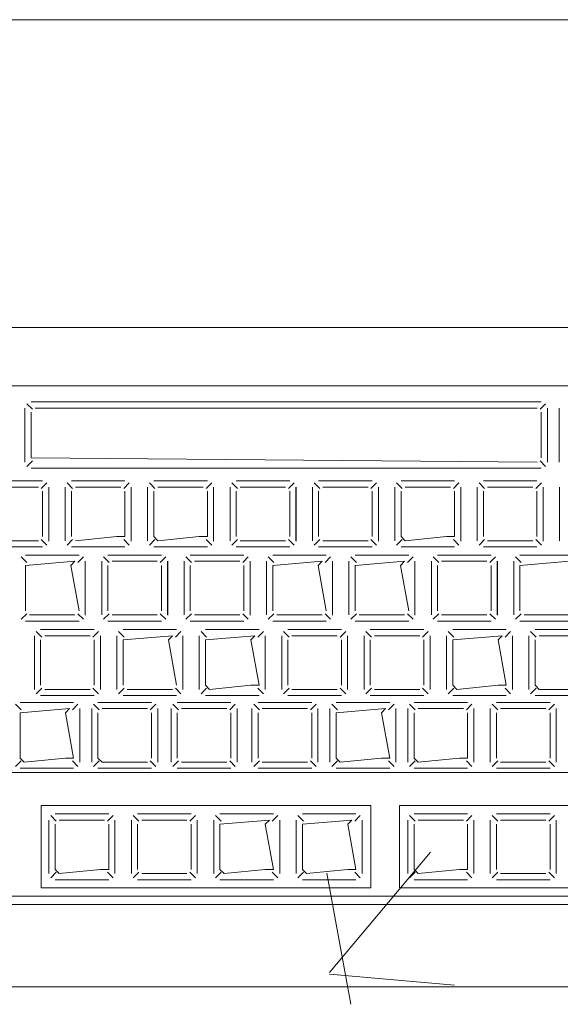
# Model space of a CAD drawing. Header units: feet. Extents: x 8 to 127, y 6 to 90.
# Tile 90 of 256: x 37.9152 to 37.9808, y 50.2806 to 50.4. Entities that reach past the tile are written whole.
import ezdxf

# ---------------------------------------------------------------- set-up
doc = ezdxf.new("R2010")
doc.units = ezdxf.units.FT
doc.header["$MEASUREMENT"] = 0
for name, color, linetype in [('MOBILARIO', 8, 'Continuous'), ('MOBILIÁRIO2', 250, 'Continuous'), ('NO ESPESSURA', 250, 'Continuous')]:
    doc.layers.add(name, color=color, linetype=linetype)

msp = doc.modelspace()

# ---------------------------------------------------------------- linework, layer by layer
at = {"layer": 'MOBILARIO', "lineweight": 5}
for p, q in [((38.02277, 50.36268), (37.79477, 50.36268)), ((38.02277, 50.36268), (37.79477, 50.36268)), ((37.99577, 50.35562), (37.89927, 50.35562)), ((37.99577, 50.35562), (37.89927, 50.35562)), ((37.91672, 50.35277), (37.91604, 50.35344)), ((37.91672, 50.35277), (37.91604, 50.35344)), ((37.97847, 50.35366), (37.91657, 50.35366)), ((37.97847, 50.35366), (37.91657, 50.35366)), ((37.97832, 50.35277), (37.979, 50.35344)), ((37.97832, 50.35277), (37.979, 50.35344)), ((37.91582, 50.35291), (37.91582, 50.34637)), ((37.91582, 50.34637), (37.91582, 50.35291)), ((37.91582, 50.35291), (37.91582, 50.34637)), ((37.91582, 50.34637), (37.91582, 50.35291)), ((37.91657, 50.34687), (37.91657, 50.35241)), ((37.91657, 50.34687), (37.91657, 50.35241)), ((37.91707, 50.35291), (37.97797, 50.35291)), ((37.91707, 50.35291), (37.97797, 50.35291)), ((37.97847, 50.35241), (37.97847, 50.34687)), ((37.97847, 50.35241), (37.97847, 50.34687)), ((37.97922, 50.34637), (37.97922, 50.35291)), ((37.97922, 50.34637), (37.97922, 50.35291)), ((37.98064, 50.34637), (37.98064, 50.35291)), ((37.98064, 50.34637), (37.98064, 50.35291)), ((37.91672, 50.34652), (37.91604, 50.34584)), ((37.91672, 50.34652), (37.91604, 50.34584)), ((37.97797, 50.34637), (37.91657, 50.34687)), ((37.97797, 50.34637), (37.91657, 50.34687)), ((37.97832, 50.34652), (37.979, 50.34584)), ((37.97832, 50.34652), (37.979, 50.34584)), ((37.91657, 50.34562), (37.97847, 50.34562)), ((37.91657, 50.34562), (37.97847, 50.34562)), ((37.91795, 50.34407), (37.91145, 50.34407)), ((37.91795, 50.34407), (37.91145, 50.34407)), ((37.9178, 50.34317), (37.91848, 50.34385)), ((37.9178, 50.34317), (37.91848, 50.34385)), ((37.92159, 50.34317), (37.92092, 50.34385)), ((37.92159, 50.34317), (37.92092, 50.34385)), ((37.92795, 50.34407), (37.92145, 50.34407)), ((37.92795, 50.34407), (37.92145, 50.34407)), ((37.9278, 50.34317), (37.92848, 50.34385)), ((37.9278, 50.34317), (37.92848, 50.34385)), ((37.93159, 50.34317), (37.93092, 50.34385)), ((37.93159, 50.34317), (37.93092, 50.34385)), ((37.93795, 50.34407), (37.93145, 50.34407)), ((37.93795, 50.34407), (37.93145, 50.34407)), ((37.9378, 50.34317), (37.93848, 50.34385)), ((37.9378, 50.34317), (37.93848, 50.34385)), ((37.94159, 50.34317), (37.94092, 50.34385)), ((37.94159, 50.34317), (37.94092, 50.34385)), ((37.94795, 50.34407), (37.94145, 50.34407)), ((37.94795, 50.34407), (37.94145, 50.34407)), ((37.9478, 50.34317), (37.94848, 50.34385)), ((37.9478, 50.34317), (37.94848, 50.34385)), ((37.95159, 50.34317), (37.95092, 50.34385)), ((37.95159, 50.34317), (37.95092, 50.34385)), ((37.95795, 50.34407), (37.95145, 50.34407)), ((37.95795, 50.34407), (37.95145, 50.34407)), ((37.9578, 50.34317), (37.95848, 50.34385)), ((37.9578, 50.34317), (37.95848, 50.34385)), ((37.96159, 50.34317), (37.96092, 50.34385)), ((37.96159, 50.34317), (37.96092, 50.34385)), ((37.96795, 50.34407), (37.96145, 50.34407)), ((37.96795, 50.34407), (37.96145, 50.34407)), ((37.9678, 50.34317), (37.96848, 50.34385)), ((37.9678, 50.34317), (37.96848, 50.34385)), ((37.97159, 50.34317), (37.97092, 50.34385)), ((37.97159, 50.34317), (37.97092, 50.34385)), ((37.97795, 50.34407), (37.97145, 50.34407)), ((37.97795, 50.34407), (37.97145, 50.34407)), ((37.9778, 50.34317), (37.97848, 50.34385)), ((37.9778, 50.34317), (37.97848, 50.34385)), ((37.91745, 50.34332), (37.91195, 50.34332)), ((37.91745, 50.34332), (37.91195, 50.34332)), ((37.91795, 50.33732), (37.91795, 50.34282)), ((37.91795, 50.33732), (37.91795, 50.34282)), ((37.9187, 50.33682), (37.9187, 50.34332)), ((37.9187, 50.33682), (37.9187, 50.34332)), ((37.91871, 50.33678), (37.91871, 50.34332)), ((37.91871, 50.33678), (37.91871, 50.34332)), ((37.9207, 50.34332), (37.9207, 50.33682)), ((37.9207, 50.34332), (37.9207, 50.33682)), ((37.92145, 50.34282), (37.92145, 50.33732)), ((37.92145, 50.34282), (37.92145, 50.33732)), ((37.92745, 50.34332), (37.92195, 50.34332)), ((37.92745, 50.34332), (37.92195, 50.34332)), ((37.92795, 50.33732), (37.92795, 50.34282)), ((37.92795, 50.33732), (37.92795, 50.34282)), ((37.9287, 50.33682), (37.9287, 50.34332)), ((37.9287, 50.33682), (37.9287, 50.34332)), ((37.92871, 50.33678), (37.92871, 50.34332)), ((37.92871, 50.33678), (37.92871, 50.34332)), ((37.9307, 50.34332), (37.9307, 50.33682)), ((37.9307, 50.34332), (37.9307, 50.33682)), ((37.93145, 50.34282), (37.93145, 50.33732)), ((37.93145, 50.34282), (37.93145, 50.33732)), ((37.93745, 50.34332), (37.93195, 50.34332)), ((37.93745, 50.34332), (37.93195, 50.34332)), ((37.93795, 50.33732), (37.93795, 50.34282)), ((37.93795, 50.33732), (37.93795, 50.34282)), ((37.9387, 50.33682), (37.9387, 50.34332)), ((37.9387, 50.33682), (37.9387, 50.34332)), ((37.93871, 50.33678), (37.93871, 50.34332)), ((37.93871, 50.33678), (37.93871, 50.34332)), ((37.9407, 50.34332), (37.9407, 50.33682)), ((37.9407, 50.34332), (37.9407, 50.33682)), ((37.94145, 50.34282), (37.94145, 50.33732)), ((37.94145, 50.34282), (37.94145, 50.33732)), ((37.94745, 50.34332), (37.94195, 50.34332)), ((37.94745, 50.34332), (37.94195, 50.34332)), ((37.94795, 50.33732), (37.94795, 50.34282)), ((37.94795, 50.33732), (37.94795, 50.34282)), ((37.9487, 50.33682), (37.9487, 50.34332)), ((37.9487, 50.33682), (37.9487, 50.34332)), ((37.94871, 50.33678), (37.94871, 50.34332)), ((37.94871, 50.33678), (37.94871, 50.34332)), ((37.9507, 50.34332), (37.9507, 50.33682)), ((37.9507, 50.34332), (37.9507, 50.33682)), ((37.95145, 50.34282), (37.95145, 50.33732)), ((37.95145, 50.34282), (37.95145, 50.33732)), ((37.95745, 50.34332), (37.95195, 50.34332)), ((37.95745, 50.34332), (37.95195, 50.34332)), ((37.95795, 50.33732), (37.95795, 50.34282)), ((37.95795, 50.33732), (37.95795, 50.34282)), ((37.9587, 50.33682), (37.9587, 50.34332)), ((37.9587, 50.33682), (37.9587, 50.34332)), ((37.95871, 50.33678), (37.95871, 50.34332)), ((37.95871, 50.33678), (37.95871, 50.34332)), ((37.9607, 50.34332), (37.9607, 50.33682)), ((37.9607, 50.34332), (37.9607, 50.33682)), ((37.96145, 50.34282), (37.96145, 50.33732)), ((37.96145, 50.34282), (37.96145, 50.33732)), ((37.96745, 50.34332), (37.96195, 50.34332)), ((37.96745, 50.34332), (37.96195, 50.34332)), ((37.96795, 50.33732), (37.96795, 50.34282)), ((37.96795, 50.33732), (37.96795, 50.34282)), ((37.9687, 50.33682), (37.9687, 50.34332)), ((37.9687, 50.33682), (37.9687, 50.34332)), ((37.96871, 50.33678), (37.96871, 50.34332)), ((37.96871, 50.33678), (37.96871, 50.34332)), ((37.9707, 50.34332), (37.9707, 50.33682)), ((37.9707, 50.34332), (37.9707, 50.33682)), ((37.97145, 50.34282), (37.97145, 50.33732)), ((37.97145, 50.34282), (37.97145, 50.33732)), ((37.97745, 50.34332), (37.97195, 50.34332)), ((37.97745, 50.34332), (37.97195, 50.34332)), ((37.97795, 50.33732), (37.97795, 50.34282)), ((37.97795, 50.33732), (37.97795, 50.34282)), ((37.9787, 50.33682), (37.9787, 50.34332)), ((37.9787, 50.33682), (37.9787, 50.34332)), ((37.97871, 50.33678), (37.97871, 50.34332)), ((37.97871, 50.33678), (37.97871, 50.34332)), ((37.9807, 50.34332), (37.9807, 50.33682)), ((37.9807, 50.34332), (37.9807, 50.33682)), ((37.91195, 50.33682), (37.91745, 50.33682)), ((37.91195, 50.33682), (37.91745, 50.33682)), ((37.9178, 50.33696), (37.91848, 50.33629)), ((37.9178, 50.33696), (37.91848, 50.33629)), ((37.92159, 50.33696), (37.92092, 50.33629)), ((37.92159, 50.33696), (37.92092, 50.33629)), ((37.92195, 50.33682), (37.92695, 50.33732)), ((37.92195, 50.33682), (37.92695, 50.33732)), ((37.92695, 50.33732), (37.92795, 50.33732)), ((37.92695, 50.33732), (37.92795, 50.33732)), ((37.9278, 50.33696), (37.92848, 50.33629)), ((37.9278, 50.33696), (37.92848, 50.33629)), ((37.93159, 50.33696), (37.93092, 50.33629)), ((37.93159, 50.33696), (37.93092, 50.33629)), ((37.93145, 50.33732), (37.93195, 50.33682)), ((37.93145, 50.33732), (37.93195, 50.33682)), ((37.93195, 50.33682), (37.93695, 50.33732)), ((37.93195, 50.33682), (37.93695, 50.33732)), ((37.93695, 50.33732), (37.93795, 50.33732)), ((37.93695, 50.33732), (37.93795, 50.33732)), ((37.9378, 50.33696), (37.93848, 50.33629)), ((37.9378, 50.33696), (37.93848, 50.33629)), ((37.94159, 50.33696), (37.94092, 50.33629)), ((37.94159, 50.33696), (37.94092, 50.33629)), ((37.94195, 50.33682), (37.94745, 50.33682)), ((37.94195, 50.33682), (37.94745, 50.33682)), ((37.9478, 50.33696), (37.94848, 50.33629)), ((37.9478, 50.33696), (37.94848, 50.33629)), ((37.95159, 50.33696), (37.95092, 50.33629)), ((37.95159, 50.33696), (37.95092, 50.33629)), ((37.95195, 50.33682), (37.95745, 50.33682)), ((37.95195, 50.33682), (37.95745, 50.33682)), ((37.9578, 50.33696), (37.95848, 50.33629)), ((37.9578, 50.33696), (37.95848, 50.33629)), ((37.96159, 50.33696), (37.96092, 50.33629)), ((37.96159, 50.33696), (37.96092, 50.33629)), ((37.96145, 50.33732), (37.96195, 50.33682)), ((37.96145, 50.33732), (37.96195, 50.33682)), ((37.96195, 50.33682), (37.96695, 50.33732)), ((37.96195, 50.33682), (37.96695, 50.33732)), ((37.96695, 50.33732), (37.96795, 50.33732)), ((37.96695, 50.33732), (37.96795, 50.33732)), ((37.9678, 50.33696), (37.96848, 50.33629)), ((37.9678, 50.33696), (37.96848, 50.33629)), ((37.97159, 50.33696), (37.97092, 50.33629)), ((37.97159, 50.33696), (37.97092, 50.33629)), ((37.97195, 50.33682), (37.97745, 50.33682)), ((37.97195, 50.33682), (37.97745, 50.33682)), ((37.9778, 50.33696), (37.97848, 50.33629)), ((37.9778, 50.33696), (37.97848, 50.33629)), ((37.91145, 50.33607), (37.91795, 50.33607)), ((37.91145, 50.33607), (37.91795, 50.33607)), ((37.92145, 50.33607), (37.92795, 50.33607)), ((37.92145, 50.33607), (37.92795, 50.33607)), ((37.93145, 50.33607), (37.93795, 50.33607)), ((37.93145, 50.33607), (37.93795, 50.33607)), ((37.94145, 50.33607), (37.94795, 50.33607)), ((37.94145, 50.33607), (37.94795, 50.33607)), ((37.95145, 50.33607), (37.95795, 50.33607)), ((37.95145, 50.33607), (37.95795, 50.33607)), ((37.96145, 50.33607), (37.96795, 50.33607)), ((37.96145, 50.33607), (37.96795, 50.33607)), ((37.97145, 50.33607), (37.97795, 50.33607)), ((37.97145, 50.33607), (37.97795, 50.33607)), ((37.91603, 50.33417), (37.91535, 50.33485)), ((37.91603, 50.33417), (37.91535, 50.33485)), ((37.92238, 50.33507), (37.91588, 50.33507)), ((37.92238, 50.33507), (37.91588, 50.33507)), ((37.92188, 50.33432), (37.91588, 50.33382)), ((37.92188, 50.33432), (37.91588, 50.33382)), ((37.92138, 50.33382), (37.92188, 50.33432)), ((37.92138, 50.33382), (37.92188, 50.33432)), ((37.92224, 50.33417), (37.92291, 50.33485)), ((37.92224, 50.33417), (37.92291, 50.33485)), ((37.92313, 50.32782), (37.92313, 50.33432)), ((37.92313, 50.32782), (37.92313, 50.33432)), ((37.92314, 50.32778), (37.92314, 50.33432)), ((37.92314, 50.32778), (37.92314, 50.33432)), ((37.92513, 50.33432), (37.92513, 50.32782)), ((37.92513, 50.33432), (37.92513, 50.32782)), ((37.92603, 50.33417), (37.92535, 50.33485)), ((37.92603, 50.33417), (37.92535, 50.33485)), ((37.93238, 50.33507), (37.92588, 50.33507)), ((37.93238, 50.33507), (37.92588, 50.33507)), ((37.93188, 50.33432), (37.92638, 50.33432)), ((37.93188, 50.33432), (37.92638, 50.33432)), ((37.93224, 50.33417), (37.93291, 50.33485)), ((37.93224, 50.33417), (37.93291, 50.33485)), ((37.93313, 50.32782), (37.93313, 50.33432)), ((37.93313, 50.32782), (37.93313, 50.33432)), ((37.93314, 50.32778), (37.93314, 50.33432)), ((37.93314, 50.32778), (37.93314, 50.33432)), ((37.93513, 50.33432), (37.93513, 50.32782)), ((37.93513, 50.33432), (37.93513, 50.32782)), ((37.93603, 50.33417), (37.93535, 50.33485)), ((37.93603, 50.33417), (37.93535, 50.33485)), ((37.94238, 50.33507), (37.93588, 50.33507)), ((37.94238, 50.33507), (37.93588, 50.33507)), ((37.94188, 50.33432), (37.93638, 50.33432)), ((37.94188, 50.33432), (37.93638, 50.33432)), ((37.94224, 50.33417), (37.94291, 50.33485)), ((37.94224, 50.33417), (37.94291, 50.33485)), ((37.94313, 50.32782), (37.94313, 50.33432)), ((37.94313, 50.32782), (37.94313, 50.33432)), ((37.94314, 50.32778), (37.94314, 50.33432)), ((37.94314, 50.32778), (37.94314, 50.33432)), ((37.94513, 50.33432), (37.94513, 50.32782)), ((37.94513, 50.33432), (37.94513, 50.32782)), ((37.94603, 50.33417), (37.94535, 50.33485)), ((37.94603, 50.33417), (37.94535, 50.33485)), ((37.95238, 50.33507), (37.94588, 50.33507)), ((37.95238, 50.33507), (37.94588, 50.33507)), ((37.95188, 50.33432), (37.94588, 50.33382)), ((37.95188, 50.33432), (37.94588, 50.33382)), ((37.95138, 50.33382), (37.95188, 50.33432)), ((37.95138, 50.33382), (37.95188, 50.33432)), ((37.95224, 50.33417), (37.95291, 50.33485)), ((37.95224, 50.33417), (37.95291, 50.33485)), ((37.95313, 50.32782), (37.95313, 50.33432)), ((37.95313, 50.32782), (37.95313, 50.33432)), ((37.95314, 50.32778), (37.95314, 50.33432)), ((37.95314, 50.32778), (37.95314, 50.33432)), ((37.95513, 50.33432), (37.95513, 50.32782)), ((37.95513, 50.33432), (37.95513, 50.32782)), ((37.95603, 50.33417), (37.95535, 50.33485)), ((37.95603, 50.33417), (37.95535, 50.33485)), ((37.96238, 50.33507), (37.95588, 50.33507)), ((37.96238, 50.33507), (37.95588, 50.33507)), ((37.96188, 50.33432), (37.95588, 50.33382)), ((37.96188, 50.33432), (37.95588, 50.33382)), ((37.96138, 50.33382), (37.96188, 50.33432)), ((37.96138, 50.33382), (37.96188, 50.33432)), ((37.96224, 50.33417), (37.96291, 50.33485)), ((37.96224, 50.33417), (37.96291, 50.33485)), ((37.96313, 50.32782), (37.96313, 50.33432)), ((37.96313, 50.32782), (37.96313, 50.33432)), ((37.96314, 50.32778), (37.96314, 50.33432)), ((37.96314, 50.32778), (37.96314, 50.33432)), ((37.96513, 50.33432), (37.96513, 50.32782)), ((37.96513, 50.33432), (37.96513, 50.32782)), ((37.96603, 50.33417), (37.96535, 50.33485)), ((37.96603, 50.33417), (37.96535, 50.33485)), ((37.97238, 50.33507), (37.96588, 50.33507)), ((37.97238, 50.33507), (37.96588, 50.33507)), ((37.97188, 50.33432), (37.96638, 50.33432)), ((37.97188, 50.33432), (37.96638, 50.33432)), ((37.97224, 50.33417), (37.97291, 50.33485)), ((37.97224, 50.33417), (37.97291, 50.33485)), ((37.97313, 50.32782), (37.97313, 50.33432)), ((37.97313, 50.32782), (37.97313, 50.33432)), ((37.97314, 50.32778), (37.97314, 50.33432)), ((37.97314, 50.32778), (37.97314, 50.33432)), ((37.97513, 50.33432), (37.97513, 50.32782)), ((37.97513, 50.33432), (37.97513, 50.32782)), ((37.97603, 50.33417), (37.97535, 50.33485)), ((37.97603, 50.33417), (37.97535, 50.33485)), ((37.98238, 50.33507), (37.97588, 50.33507)), ((37.98238, 50.33507), (37.97588, 50.33507)), ((37.98188, 50.33432), (37.97588, 50.33382)), ((37.98188, 50.33432), (37.97588, 50.33382)), ((37.91588, 50.33382), (37.91588, 50.32832)), ((37.91588, 50.33382), (37.91588, 50.32832)), ((37.92238, 50.32832), (37.92138, 50.33382)), ((37.92238, 50.32832), (37.92138, 50.33382)), ((37.92588, 50.33382), (37.92588, 50.32832)), ((37.92588, 50.33382), (37.92588, 50.32832)), ((37.93238, 50.32832), (37.93238, 50.33382)), ((37.93238, 50.32832), (37.93238, 50.33382)), ((37.93588, 50.33382), (37.93588, 50.32832)), ((37.93588, 50.33382), (37.93588, 50.32832)), ((37.94238, 50.32832), (37.94238, 50.33382)), ((37.94238, 50.32832), (37.94238, 50.33382)), ((37.94588, 50.33382), (37.94588, 50.32832)), ((37.94588, 50.33382), (37.94588, 50.32832)), ((37.95238, 50.32832), (37.95138, 50.33382)), ((37.95238, 50.32832), (37.95138, 50.33382)), ((37.95588, 50.33382), (37.95588, 50.32832)), ((37.95588, 50.33382), (37.95588, 50.32832)), ((37.96238, 50.32832), (37.96138, 50.33382)), ((37.96238, 50.32832), (37.96138, 50.33382)), ((37.96588, 50.33382), (37.96588, 50.32832)), ((37.96588, 50.33382), (37.96588, 50.32832)), ((37.97238, 50.32832), (37.97238, 50.33382)), ((37.97238, 50.32832), (37.97238, 50.33382)), ((37.97588, 50.33382), (37.97588, 50.32832)), ((37.97588, 50.33382), (37.97588, 50.32832)), ((37.91603, 50.32796), (37.91535, 50.32729)), ((37.91603, 50.32796), (37.91535, 50.32729)), ((37.91588, 50.32707), (37.92238, 50.32707)), ((37.91588, 50.32707), (37.92238, 50.32707)), ((37.91638, 50.32782), (37.92188, 50.32782)), ((37.91638, 50.32782), (37.92188, 50.32782)), ((37.92224, 50.32796), (37.92291, 50.32729)), ((37.92224, 50.32796), (37.92291, 50.32729)), ((37.92603, 50.32796), (37.92535, 50.32729)), ((37.92603, 50.32796), (37.92535, 50.32729)), ((37.92588, 50.32707), (37.93238, 50.32707)), ((37.92588, 50.32707), (37.93238, 50.32707)), ((37.92638, 50.32782), (37.93188, 50.32782)), ((37.92638, 50.32782), (37.93188, 50.32782)), ((37.93224, 50.32796), (37.93291, 50.32729)), ((37.93224, 50.32796), (37.93291, 50.32729)), ((37.93603, 50.32796), (37.93535, 50.32729)), ((37.93603, 50.32796), (37.93535, 50.32729)), ((37.93588, 50.32707), (37.94238, 50.32707)), ((37.93588, 50.32707), (37.94238, 50.32707)), ((37.93638, 50.32782), (37.94188, 50.32782)), ((37.93638, 50.32782), (37.94188, 50.32782)), ((37.94224, 50.32796), (37.94291, 50.32729)), ((37.94224, 50.32796), (37.94291, 50.32729)), ((37.94603, 50.32796), (37.94535, 50.32729)), ((37.94603, 50.32796), (37.94535, 50.32729)), ((37.94588, 50.32707), (37.95238, 50.32707)), ((37.94588, 50.32707), (37.95238, 50.32707)), ((37.94638, 50.32782), (37.95188, 50.32782)), ((37.94638, 50.32782), (37.95188, 50.32782)), ((37.95224, 50.32796), (37.95291, 50.32729)), ((37.95224, 50.32796), (37.95291, 50.32729)), ((37.95603, 50.32796), (37.95535, 50.32729)), ((37.95603, 50.32796), (37.95535, 50.32729)), ((37.95588, 50.32707), (37.96238, 50.32707)), ((37.95588, 50.32707), (37.96238, 50.32707)), ((37.95638, 50.32782), (37.96188, 50.32782)), ((37.95638, 50.32782), (37.96188, 50.32782)), ((37.96224, 50.32796), (37.96291, 50.32729)), ((37.96224, 50.32796), (37.96291, 50.32729)), ((37.96603, 50.32796), (37.96535, 50.32729)), ((37.96603, 50.32796), (37.96535, 50.32729)), ((37.96588, 50.32707), (37.97238, 50.32707)), ((37.96588, 50.32707), (37.97238, 50.32707)), ((37.96638, 50.32782), (37.97188, 50.32782)), ((37.96638, 50.32782), (37.97188, 50.32782)), ((37.97224, 50.32796), (37.97291, 50.32729)), ((37.97224, 50.32796), (37.97291, 50.32729)), ((37.97603, 50.32796), (37.97535, 50.32729)), ((37.97603, 50.32796), (37.97535, 50.32729)), ((37.97588, 50.32707), (37.98238, 50.32707)), ((37.97588, 50.32707), (37.98238, 50.32707)), ((37.97638, 50.32782), (37.98188, 50.32782)), ((37.97638, 50.32782), (37.98188, 50.32782)), ((37.91786, 50.32513), (37.91718, 50.32581)), ((37.91786, 50.32513), (37.91718, 50.32581)), ((37.92422, 50.32603), (37.91772, 50.32603)), ((37.92422, 50.32603), (37.91772, 50.32603)), ((37.92407, 50.32513), (37.92475, 50.32581)), ((37.92407, 50.32513), (37.92475, 50.32581)), ((37.92786, 50.32513), (37.92718, 50.32581)), ((37.92786, 50.32513), (37.92718, 50.32581)), ((37.93422, 50.32603), (37.92772, 50.32603)), ((37.93422, 50.32603), (37.92772, 50.32603)), ((37.93407, 50.32513), (37.93475, 50.32581)), ((37.93407, 50.32513), (37.93475, 50.32581)), ((37.93786, 50.32513), (37.93718, 50.32581)), ((37.93786, 50.32513), (37.93718, 50.32581)), ((37.94422, 50.32603), (37.93772, 50.32603)), ((37.94422, 50.32603), (37.93772, 50.32603)), ((37.94407, 50.32513), (37.94475, 50.32581)), ((37.94407, 50.32513), (37.94475, 50.32581)), ((37.94786, 50.32513), (37.94718, 50.32581)), ((37.94786, 50.32513), (37.94718, 50.32581)), ((37.95422, 50.32603), (37.94772, 50.32603)), ((37.95422, 50.32603), (37.94772, 50.32603)), ((37.95407, 50.32513), (37.95475, 50.32581)), ((37.95407, 50.32513), (37.95475, 50.32581)), ((37.95786, 50.32513), (37.95718, 50.32581)), ((37.95786, 50.32513), (37.95718, 50.32581)), ((37.96422, 50.32603), (37.95772, 50.32603)), ((37.96422, 50.32603), (37.95772, 50.32603)), ((37.96407, 50.32513), (37.96475, 50.32581)), ((37.96407, 50.32513), (37.96475, 50.32581)), ((37.96786, 50.32513), (37.96718, 50.32581)), ((37.96786, 50.32513), (37.96718, 50.32581)), ((37.97422, 50.32603), (37.96772, 50.32603)), ((37.97422, 50.32603), (37.96772, 50.32603)), ((37.97407, 50.32513), (37.97475, 50.32581)), ((37.97407, 50.32513), (37.97475, 50.32581)), ((37.97786, 50.32513), (37.97718, 50.32581)), ((37.97786, 50.32513), (37.97718, 50.32581)), ((37.98422, 50.32603), (37.97772, 50.32603)), ((37.98422, 50.32603), (37.97772, 50.32603)), ((37.91697, 50.32528), (37.91697, 50.31878)), ((37.91697, 50.32528), (37.91697, 50.31878)), ((37.91772, 50.32478), (37.91772, 50.31928)), ((37.91772, 50.32478), (37.91772, 50.31928)), ((37.92372, 50.32528), (37.91822, 50.32528)), ((37.92372, 50.32528), (37.91822, 50.32528)), ((37.92422, 50.31928), (37.92422, 50.32478)), ((37.92422, 50.31928), (37.92422, 50.32478)), ((37.92497, 50.31878), (37.92497, 50.32528)), ((37.92497, 50.31878), (37.92497, 50.32528)), ((37.92697, 50.32528), (37.92697, 50.31878)), ((37.92697, 50.32528), (37.92697, 50.31878)), ((37.93372, 50.32528), (37.92772, 50.32478)), ((37.93372, 50.32528), (37.92772, 50.32478)), ((37.92772, 50.32478), (37.92772, 50.31928)), ((37.92772, 50.32478), (37.92772, 50.31928)), ((37.93322, 50.32478), (37.93372, 50.32528)), ((37.93322, 50.32478), (37.93372, 50.32528)), ((37.93422, 50.31928), (37.93322, 50.32478)), ((37.93422, 50.31928), (37.93322, 50.32478)), ((37.93497, 50.31878), (37.93497, 50.32528)), ((37.93497, 50.31878), (37.93497, 50.32528)), ((37.93697, 50.32528), (37.93697, 50.31878)), ((37.93697, 50.32528), (37.93697, 50.31878)), ((37.94372, 50.32528), (37.93772, 50.32478)), ((37.94372, 50.32528), (37.93772, 50.32478)), ((37.93772, 50.32478), (37.93772, 50.31928)), ((37.93772, 50.32478), (37.93772, 50.31928)), ((37.94322, 50.32478), (37.94372, 50.32528)), ((37.94322, 50.32478), (37.94372, 50.32528)), ((37.94422, 50.31928), (37.94322, 50.32478)), ((37.94422, 50.31928), (37.94322, 50.32478)), ((37.94497, 50.31878), (37.94497, 50.32528)), ((37.94497, 50.31878), (37.94497, 50.32528)), ((37.94697, 50.32528), (37.94697, 50.31878)), ((37.94697, 50.32528), (37.94697, 50.31878)), ((37.94772, 50.32478), (37.94772, 50.31928)), ((37.94772, 50.32478), (37.94772, 50.31928)), ((37.95372, 50.32528), (37.94822, 50.32528)), ((37.95372, 50.32528), (37.94822, 50.32528)), ((37.95422, 50.31928), (37.95422, 50.32478)), ((37.95422, 50.31928), (37.95422, 50.32478)), ((37.95497, 50.31878), (37.95497, 50.32528)), ((37.95497, 50.31878), (37.95497, 50.32528)), ((37.95697, 50.32528), (37.95697, 50.31878)), ((37.95697, 50.32528), (37.95697, 50.31878)), ((37.95772, 50.32478), (37.95772, 50.31928)), ((37.95772, 50.32478), (37.95772, 50.31928)), ((37.96372, 50.32528), (37.95822, 50.32528)), ((37.96372, 50.32528), (37.95822, 50.32528)), ((37.96422, 50.31928), (37.96422, 50.32478)), ((37.96422, 50.31928), (37.96422, 50.32478)), ((37.96497, 50.31878), (37.96497, 50.32528)), ((37.96497, 50.31878), (37.96497, 50.32528)), ((37.96697, 50.32528), (37.96697, 50.31878)), ((37.96697, 50.32528), (37.96697, 50.31878)), ((37.97372, 50.32528), (37.96772, 50.32478)), ((37.97372, 50.32528), (37.96772, 50.32478)), ((37.96772, 50.32478), (37.96772, 50.31928)), ((37.96772, 50.32478), (37.96772, 50.31928)), ((37.97322, 50.32478), (37.97372, 50.32528)), ((37.97322, 50.32478), (37.97372, 50.32528)), ((37.97422, 50.31928), (37.97322, 50.32478)), ((37.97422, 50.31928), (37.97322, 50.32478)), ((37.97497, 50.31878), (37.97497, 50.32528)), ((37.97497, 50.31878), (37.97497, 50.32528)), ((37.97697, 50.32528), (37.97697, 50.31878)), ((37.97697, 50.32528), (37.97697, 50.31878)), ((37.97772, 50.32478), (37.97772, 50.31928)), ((37.97772, 50.32478), (37.97772, 50.31928)), ((37.98372, 50.32528), (37.97822, 50.32528)), ((37.98372, 50.32528), (37.97822, 50.32528)), ((37.91786, 50.31893), (37.91718, 50.31825)), ((37.91786, 50.31893), (37.91718, 50.31825)), ((37.91822, 50.31878), (37.92372, 50.31878)), ((37.91822, 50.31878), (37.92372, 50.31878)), ((37.92407, 50.31893), (37.92475, 50.31825)), ((37.92407, 50.31893), (37.92475, 50.31825)), ((37.92786, 50.31893), (37.92718, 50.31825)), ((37.92786, 50.31893), (37.92718, 50.31825)), ((37.92822, 50.31878), (37.93372, 50.31878)), ((37.92822, 50.31878), (37.93372, 50.31878)), ((37.93407, 50.31893), (37.93475, 50.31825)), ((37.93407, 50.31893), (37.93475, 50.31825)), ((37.93786, 50.31893), (37.93718, 50.31825)), ((37.93786, 50.31893), (37.93718, 50.31825)), ((37.93772, 50.31928), (37.93822, 50.31878)), ((37.93772, 50.31928), (37.93822, 50.31878)), ((37.93822, 50.31878), (37.94322, 50.31928)), ((37.93822, 50.31878), (37.94322, 50.31928)), ((37.94322, 50.31928), (37.94422, 50.31928)), ((37.94322, 50.31928), (37.94422, 50.31928)), ((37.94407, 50.31893), (37.94475, 50.31825)), ((37.94407, 50.31893), (37.94475, 50.31825)), ((37.94786, 50.31893), (37.94718, 50.31825)), ((37.94786, 50.31893), (37.94718, 50.31825)), ((37.94822, 50.31878), (37.95372, 50.31878)), ((37.94822, 50.31878), (37.95372, 50.31878)), ((37.95407, 50.31893), (37.95475, 50.31825)), ((37.95407, 50.31893), (37.95475, 50.31825)), ((37.95786, 50.31893), (37.95718, 50.31825)), ((37.95786, 50.31893), (37.95718, 50.31825)), ((37.95822, 50.31878), (37.96372, 50.31878)), ((37.95822, 50.31878), (37.96372, 50.31878)), ((37.96407, 50.31893), (37.96475, 50.31825)), ((37.96407, 50.31893), (37.96475, 50.31825)), ((37.96786, 50.31893), (37.96718, 50.31825)), ((37.96786, 50.31893), (37.96718, 50.31825)), ((37.96772, 50.31928), (37.96822, 50.31878)), ((37.96772, 50.31928), (37.96822, 50.31878)), ((37.96822, 50.31878), (37.97322, 50.31928)), ((37.96822, 50.31878), (37.97322, 50.31928)), ((37.97322, 50.31928), (37.97422, 50.31928)), ((37.97322, 50.31928), (37.97422, 50.31928)), ((37.97407, 50.31893), (37.97475, 50.31825)), ((37.97407, 50.31893), (37.97475, 50.31825)), ((37.97786, 50.31893), (37.97718, 50.31825)), ((37.97786, 50.31893), (37.97718, 50.31825)), ((37.97772, 50.31928), (37.97822, 50.31878)), ((37.97772, 50.31928), (37.97822, 50.31878)), ((37.97822, 50.31878), (37.98372, 50.31878)), ((37.97822, 50.31878), (37.98372, 50.31878)), ((37.91772, 50.31803), (37.92422, 50.31803)), ((37.91772, 50.31803), (37.92422, 50.31803)), ((37.92772, 50.31803), (37.93422, 50.31803)), ((37.92772, 50.31803), (37.93422, 50.31803)), ((37.93772, 50.31803), (37.94422, 50.31803)), ((37.93772, 50.31803), (37.94422, 50.31803)), ((37.94772, 50.31803), (37.95422, 50.31803)), ((37.94772, 50.31803), (37.95422, 50.31803)), ((37.95772, 50.31803), (37.96422, 50.31803)), ((37.95772, 50.31803), (37.96422, 50.31803)), ((37.96772, 50.31803), (37.97422, 50.31803)), ((37.96772, 50.31803), (37.97422, 50.31803)), ((37.97772, 50.31803), (37.98422, 50.31803)), ((37.97772, 50.31803), (37.98422, 50.31803)), ((37.91537, 50.3163), (37.91469, 50.31698)), ((37.91537, 50.3163), (37.91469, 50.31698)), ((37.92172, 50.3172), (37.91522, 50.3172)), ((37.92172, 50.3172), (37.91522, 50.3172)), ((37.92122, 50.31645), (37.91522, 50.31595)), ((37.92122, 50.31645), (37.91522, 50.31595)), ((37.92072, 50.31595), (37.92122, 50.31645)), ((37.92072, 50.31595), (37.92122, 50.31645)), ((37.92158, 50.3163), (37.92225, 50.31698)), ((37.92158, 50.3163), (37.92225, 50.31698)), ((37.92247, 50.30995), (37.92247, 50.31645)), ((37.92247, 50.30995), (37.92247, 50.31645)), ((37.92393, 50.31645), (37.92393, 50.30995)), ((37.92393, 50.31645), (37.92393, 50.30995)), ((37.92483, 50.3163), (37.92415, 50.31698)), ((37.92483, 50.3163), (37.92415, 50.31698)), ((37.93118, 50.3172), (37.92468, 50.3172)), ((37.93118, 50.3172), (37.92468, 50.3172)), ((37.93068, 50.31645), (37.92518, 50.31645)), ((37.93068, 50.31645), (37.92518, 50.31645)), ((37.93103, 50.3163), (37.93171, 50.31698)), ((37.93103, 50.3163), (37.93171, 50.31698)), ((37.93193, 50.30995), (37.93193, 50.31645)), ((37.93193, 50.30995), (37.93193, 50.31645)), ((37.93355, 50.31645), (37.93355, 50.30995)), ((37.93355, 50.31645), (37.93355, 50.30995)), ((37.93445, 50.3163), (37.93377, 50.31698)), ((37.93445, 50.3163), (37.93377, 50.31698)), ((37.9408, 50.3172), (37.9343, 50.3172)), ((37.9408, 50.3172), (37.9343, 50.3172)), ((37.9403, 50.31645), (37.9348, 50.31645)), ((37.9403, 50.31645), (37.9348, 50.31645)), ((37.94066, 50.3163), (37.94133, 50.31698)), ((37.94066, 50.3163), (37.94133, 50.31698)), ((37.94155, 50.30995), (37.94155, 50.31645)), ((37.94155, 50.30995), (37.94155, 50.31645)), ((37.94336, 50.31645), (37.94336, 50.30995)), ((37.94336, 50.31645), (37.94336, 50.30995)), ((37.94426, 50.3163), (37.94358, 50.31698)), ((37.94426, 50.3163), (37.94358, 50.31698)), ((37.95061, 50.3172), (37.94411, 50.3172)), ((37.95061, 50.3172), (37.94411, 50.3172)), ((37.95011, 50.31645), (37.94461, 50.31645)), ((37.95011, 50.31645), (37.94461, 50.31645)), ((37.95047, 50.3163), (37.95114, 50.31698)), ((37.95047, 50.3163), (37.95114, 50.31698)), ((37.95136, 50.30995), (37.95136, 50.31645)), ((37.95136, 50.30995), (37.95136, 50.31645)), ((37.95283, 50.31645), (37.95283, 50.30995)), ((37.95283, 50.31645), (37.95283, 50.30995)), ((37.95373, 50.3163), (37.95305, 50.31698)), ((37.95373, 50.3163), (37.95305, 50.31698)), ((37.96008, 50.3172), (37.95358, 50.3172)), ((37.96008, 50.3172), (37.95358, 50.3172)), ((37.95958, 50.31645), (37.95358, 50.31595)), ((37.95958, 50.31645), (37.95358, 50.31595)), ((37.95908, 50.31595), (37.95958, 50.31645)), ((37.95908, 50.31595), (37.95958, 50.31645)), ((37.95993, 50.3163), (37.96061, 50.31698)), ((37.95993, 50.3163), (37.96061, 50.31698)), ((37.96083, 50.30995), (37.96083, 50.31645)), ((37.96083, 50.30995), (37.96083, 50.31645)), ((37.96228, 50.31645), (37.96228, 50.30995)), ((37.96228, 50.31645), (37.96228, 50.30995)), ((37.96318, 50.3163), (37.9625, 50.31698)), ((37.96318, 50.3163), (37.9625, 50.31698)), ((37.96953, 50.3172), (37.96303, 50.3172)), ((37.96953, 50.3172), (37.96303, 50.3172)), ((37.96903, 50.31645), (37.96353, 50.31645)), ((37.96903, 50.31645), (37.96353, 50.31645)), ((37.96938, 50.3163), (37.97006, 50.31698)), ((37.96938, 50.3163), (37.97006, 50.31698)), ((37.97028, 50.30995), (37.97028, 50.31645)), ((37.97028, 50.30995), (37.97028, 50.31645)), ((37.97228, 50.31645), (37.97228, 50.30995)), ((37.97228, 50.31645), (37.97228, 50.30995)), ((37.97318, 50.3163), (37.9725, 50.31698)), ((37.97318, 50.3163), (37.9725, 50.31698)), ((37.97953, 50.3172), (37.97303, 50.3172)), ((37.97953, 50.3172), (37.97303, 50.3172)), ((37.97903, 50.31645), (37.97353, 50.31645)), ((37.97903, 50.31645), (37.97353, 50.31645)), ((37.97938, 50.3163), (37.98006, 50.31698)), ((37.97938, 50.3163), (37.98006, 50.31698)), ((37.98028, 50.30995), (37.98028, 50.31645)), ((37.98028, 50.30995), (37.98028, 50.31645)), ((37.91522, 50.31595), (37.91522, 50.31045)), ((37.91522, 50.31595), (37.91522, 50.31045)), ((37.92172, 50.31045), (37.92072, 50.31595)), ((37.92172, 50.31045), (37.92072, 50.31595)), ((37.92468, 50.31595), (37.92468, 50.31045)), ((37.92468, 50.31595), (37.92468, 50.31045)), ((37.93118, 50.31045), (37.93118, 50.31595)), ((37.93118, 50.31045), (37.93118, 50.31595)), ((37.9343, 50.31595), (37.9343, 50.31045)), ((37.9343, 50.31595), (37.9343, 50.31045)), ((37.9408, 50.31045), (37.9408, 50.31595)), ((37.9408, 50.31045), (37.9408, 50.31595)), ((37.94411, 50.31595), (37.94411, 50.31045)), ((37.94411, 50.31595), (37.94411, 50.31045)), ((37.95061, 50.31045), (37.95061, 50.31595)), ((37.95061, 50.31045), (37.95061, 50.31595)), ((37.95358, 50.31595), (37.95358, 50.31045)), ((37.95358, 50.31595), (37.95358, 50.31045)), ((37.96008, 50.31045), (37.95908, 50.31595)), ((37.96008, 50.31045), (37.95908, 50.31595)), ((37.96303, 50.31595), (37.96303, 50.31045)), ((37.96303, 50.31595), (37.96303, 50.31045)), ((37.96953, 50.31045), (37.96953, 50.31595)), ((37.96953, 50.31045), (37.96953, 50.31595)), ((37.97303, 50.31595), (37.97303, 50.31045)), ((37.97303, 50.31595), (37.97303, 50.31045)), ((37.97953, 50.31045), (37.97953, 50.31595)), ((37.97953, 50.31045), (37.97953, 50.31595)), ((37.91522, 50.31045), (37.91572, 50.30995)), ((37.91522, 50.31045), (37.91572, 50.30995)), ((37.91572, 50.30995), (37.92072, 50.31045)), ((37.91572, 50.30995), (37.92072, 50.31045)), ((37.92072, 50.31045), (37.92172, 50.31045)), ((37.92072, 50.31045), (37.92172, 50.31045)), ((37.92468, 50.31045), (37.92518, 50.30995)), ((37.92468, 50.31045), (37.92518, 50.30995)), ((37.95358, 50.31045), (37.95408, 50.30995)), ((37.95358, 50.31045), (37.95408, 50.30995)), ((37.95408, 50.30995), (37.95908, 50.31045)), ((37.95408, 50.30995), (37.95908, 50.31045)), ((37.95908, 50.31045), (37.96008, 50.31045)), ((37.95908, 50.31045), (37.96008, 50.31045)), ((37.96303, 50.31045), (37.96353, 50.30995)), ((37.96303, 50.31045), (37.96353, 50.30995)), ((37.96353, 50.30995), (37.96853, 50.31045)), ((37.96353, 50.30995), (37.96853, 50.31045)), ((37.96853, 50.31045), (37.96953, 50.31045)), ((37.96853, 50.31045), (37.96953, 50.31045)), ((37.91537, 50.31009), (37.91469, 50.30942)), ((37.91537, 50.31009), (37.91469, 50.30942)), ((37.91522, 50.3092), (37.92172, 50.3092)), ((37.91522, 50.3092), (37.92172, 50.3092)), ((37.92158, 50.31009), (37.92225, 50.30942)), ((37.92158, 50.31009), (37.92225, 50.30942)), ((37.92483, 50.31009), (37.92415, 50.30942)), ((37.92483, 50.31009), (37.92415, 50.30942)), ((37.92468, 50.3092), (37.93118, 50.3092)), ((37.92468, 50.3092), (37.93118, 50.3092)), ((37.92518, 50.30995), (37.93068, 50.30995)), ((37.92518, 50.30995), (37.93068, 50.30995)), ((37.93103, 50.31009), (37.93171, 50.30942)), ((37.93103, 50.31009), (37.93171, 50.30942)), ((37.93445, 50.31009), (37.93377, 50.30942)), ((37.93445, 50.31009), (37.93377, 50.30942)), ((37.9343, 50.3092), (37.9408, 50.3092)), ((37.9343, 50.3092), (37.9408, 50.3092)), ((37.9348, 50.30995), (37.9403, 50.30995)), ((37.9348, 50.30995), (37.9403, 50.30995)), ((37.94066, 50.31009), (37.94133, 50.30942)), ((37.94066, 50.31009), (37.94133, 50.30942)), ((37.94426, 50.31009), (37.94358, 50.30942)), ((37.94426, 50.31009), (37.94358, 50.30942)), ((37.94411, 50.3092), (37.95061, 50.3092)), ((37.94411, 50.3092), (37.95061, 50.3092)), ((37.94461, 50.30995), (37.95011, 50.30995)), ((37.94461, 50.30995), (37.95011, 50.30995)), ((37.95047, 50.31009), (37.95114, 50.30942)), ((37.95047, 50.31009), (37.95114, 50.30942)), ((37.95373, 50.31009), (37.95305, 50.30942)), ((37.95373, 50.31009), (37.95305, 50.30942)), ((37.95358, 50.3092), (37.96008, 50.3092)), ((37.95358, 50.3092), (37.96008, 50.3092)), ((37.95993, 50.31009), (37.96061, 50.30942)), ((37.95993, 50.31009), (37.96061, 50.30942)), ((37.96318, 50.31009), (37.9625, 50.30942)), ((37.96318, 50.31009), (37.9625, 50.30942)), ((37.96303, 50.3092), (37.96953, 50.3092)), ((37.96303, 50.3092), (37.96953, 50.3092)), ((37.96938, 50.31009), (37.97006, 50.30942)), ((37.96938, 50.31009), (37.97006, 50.30942)), ((37.97318, 50.31009), (37.9725, 50.30942)), ((37.97318, 50.31009), (37.9725, 50.30942)), ((37.97303, 50.3092), (37.97953, 50.3092)), ((37.97303, 50.3092), (37.97953, 50.3092)), ((37.97353, 50.30995), (37.97903, 50.30995)), ((37.97353, 50.30995), (37.97903, 50.30995)), ((37.97938, 50.31009), (37.98006, 50.30942)), ((37.97938, 50.31009), (37.98006, 50.30942)), ((37.87427, 50.30868), (38.01877, 50.30868)), ((37.87427, 50.30868), (38.01877, 50.30868)), ((37.95777, 50.30468), (37.91777, 50.30468)), ((37.91777, 50.30468), (37.91777, 50.29468)), ((37.95777, 50.30468), (37.91777, 50.30468)), ((37.91777, 50.30468), (37.91777, 50.29468)), ((37.95777, 50.29468), (37.95777, 50.30468)), ((37.95777, 50.29468), (37.95777, 50.30468)), ((38.00127, 50.30468), (37.96127, 50.30468)), ((37.96127, 50.30468), (37.96127, 50.29468)), ((38.00127, 50.30468), (37.96127, 50.30468)), ((37.96127, 50.30468), (37.96127, 50.29468)), ((37.91962, 50.30278), (37.91895, 50.30346)), ((37.91962, 50.30278), (37.91895, 50.30346)), ((37.92598, 50.30368), (37.91948, 50.30368)), ((37.92598, 50.30368), (37.91948, 50.30368)), ((37.92583, 50.30278), (37.92651, 50.30346)), ((37.92583, 50.30278), (37.92651, 50.30346)), ((37.92962, 50.30278), (37.92895, 50.30346)), ((37.92962, 50.30278), (37.92895, 50.30346)), ((37.93598, 50.30368), (37.92948, 50.30368)), ((37.93598, 50.30368), (37.92948, 50.30368)), ((37.93583, 50.30278), (37.93651, 50.30346)), ((37.93583, 50.30278), (37.93651, 50.30346)), ((37.93962, 50.30278), (37.93895, 50.30346)), ((37.93962, 50.30278), (37.93895, 50.30346)), ((37.94598, 50.30368), (37.93948, 50.30368)), ((37.94598, 50.30368), (37.93948, 50.30368)), ((37.94583, 50.30278), (37.94651, 50.30346)), ((37.94583, 50.30278), (37.94651, 50.30346)), ((37.94962, 50.30278), (37.94895, 50.30346)), ((37.94962, 50.30278), (37.94895, 50.30346)), ((37.95598, 50.30368), (37.94948, 50.30368)), ((37.95598, 50.30368), (37.94948, 50.30368)), ((37.95583, 50.30278), (37.95651, 50.30346)), ((37.95583, 50.30278), (37.95651, 50.30346)), ((37.96318, 50.30278), (37.9625, 50.30346)), ((37.96318, 50.30278), (37.9625, 50.30346)), ((37.96953, 50.30368), (37.96303, 50.30368)), ((37.96953, 50.30368), (37.96303, 50.30368)), ((37.96938, 50.30278), (37.97006, 50.30346)), ((37.96938, 50.30278), (37.97006, 50.30346)), ((37.97318, 50.30278), (37.9725, 50.30346)), ((37.97318, 50.30278), (37.9725, 50.30346)), ((37.97953, 50.30368), (37.97303, 50.30368)), ((37.97953, 50.30368), (37.97303, 50.30368)), ((37.97938, 50.30278), (37.98006, 50.30346)), ((37.97938, 50.30278), (37.98006, 50.30346)), ((37.91873, 50.30293), (37.91873, 50.29643)), ((37.91873, 50.30293), (37.91873, 50.29643)), ((37.91948, 50.30243), (37.91948, 50.29693)), ((37.91948, 50.30243), (37.91948, 50.29693)), ((37.92548, 50.30293), (37.91998, 50.30293)), ((37.92548, 50.30293), (37.91998, 50.30293)), ((37.92598, 50.29693), (37.92598, 50.30243)), ((37.92598, 50.29693), (37.92598, 50.30243)), ((37.92673, 50.29643), (37.92673, 50.30293)), ((37.92673, 50.29643), (37.92673, 50.30293)), ((37.92873, 50.30293), (37.92873, 50.29643)), ((37.92873, 50.30293), (37.92873, 50.29643)), ((37.92948, 50.30243), (37.92948, 50.29693)), ((37.92948, 50.30243), (37.92948, 50.29693)), ((37.93548, 50.30293), (37.92998, 50.30293)), ((37.93548, 50.30293), (37.92998, 50.30293)), ((37.93598, 50.29693), (37.93598, 50.30243)), ((37.93598, 50.29693), (37.93598, 50.30243)), ((37.93673, 50.29643), (37.93673, 50.30293)), ((37.93673, 50.29643), (37.93673, 50.30293)), ((37.93873, 50.30293), (37.93873, 50.29643)), ((37.93873, 50.30293), (37.93873, 50.29643)), ((37.94548, 50.30293), (37.93948, 50.30243)), ((37.94548, 50.30293), (37.93948, 50.30243)), ((37.93948, 50.30243), (37.93948, 50.29693)), ((37.93948, 50.30243), (37.93948, 50.29693)), ((37.94498, 50.30243), (37.94548, 50.30293)), ((37.94498, 50.30243), (37.94548, 50.30293)), ((37.94598, 50.29693), (37.94498, 50.30243)), ((37.94598, 50.29693), (37.94498, 50.30243)), ((37.94673, 50.29643), (37.94673, 50.30293)), ((37.94673, 50.29643), (37.94673, 50.30293)), ((37.94873, 50.30293), (37.94873, 50.29643)), ((37.94873, 50.30293), (37.94873, 50.29643)), ((37.95548, 50.30293), (37.94948, 50.30243)), ((37.95548, 50.30293), (37.94948, 50.30243)), ((37.94948, 50.30243), (37.94948, 50.29693)), ((37.94948, 50.30243), (37.94948, 50.29693)), ((37.95498, 50.30243), (37.95548, 50.30293)), ((37.95498, 50.30243), (37.95548, 50.30293)), ((37.95598, 50.29693), (37.95498, 50.30243)), ((37.95598, 50.29693), (37.95498, 50.30243)), ((37.95673, 50.29643), (37.95673, 50.30293)), ((37.95673, 50.29643), (37.95673, 50.30293)), ((37.96228, 50.30293), (37.96228, 50.29643)), ((37.96228, 50.30293), (37.96228, 50.29643)), ((37.96303, 50.30243), (37.96303, 50.29693)), ((37.96303, 50.30243), (37.96303, 50.29693)), ((37.96903, 50.30293), (37.96353, 50.30293)), ((37.96903, 50.30293), (37.96353, 50.30293)), ((37.96953, 50.29693), (37.96953, 50.30243)), ((37.96953, 50.29693), (37.96953, 50.30243)), ((37.97028, 50.29643), (37.97028, 50.30293)), ((37.97028, 50.29643), (37.97028, 50.30293)), ((37.97228, 50.30293), (37.97228, 50.29643)), ((37.97228, 50.30293), (37.97228, 50.29643)), ((37.97303, 50.30243), (37.97303, 50.29693)), ((37.97303, 50.30243), (37.97303, 50.29693)), ((37.97903, 50.30293), (37.97353, 50.30293)), ((37.97903, 50.30293), (37.97353, 50.30293)), ((37.97953, 50.29693), (37.97953, 50.30243)), ((37.97953, 50.29693), (37.97953, 50.30243)), ((37.98028, 50.29643), (37.98028, 50.30293)), ((37.98028, 50.29643), (37.98028, 50.30293)), ((37.91962, 50.29658), (37.91895, 50.2959)), ((37.91962, 50.29658), (37.91895, 50.2959)), ((37.91948, 50.29693), (37.91998, 50.29643)), ((37.91948, 50.29693), (37.91998, 50.29643)), ((37.91998, 50.29643), (37.92498, 50.29693)), ((37.91998, 50.29643), (37.92498, 50.29693)), ((37.92498, 50.29693), (37.92598, 50.29693)), ((37.92498, 50.29693), (37.92598, 50.29693)), ((37.92583, 50.29658), (37.92651, 50.2959)), ((37.92583, 50.29658), (37.92651, 50.2959)), ((37.92962, 50.29658), (37.92895, 50.2959)), ((37.92962, 50.29658), (37.92895, 50.2959)), ((37.92998, 50.29643), (37.93548, 50.29643)), ((37.92998, 50.29643), (37.93548, 50.29643)), ((37.93583, 50.29658), (37.93651, 50.2959)), ((37.93583, 50.29658), (37.93651, 50.2959)), ((37.93962, 50.29658), (37.93895, 50.2959)), ((37.93962, 50.29658), (37.93895, 50.2959)), ((37.93948, 50.29693), (37.93998, 50.29643)), ((37.93948, 50.29693), (37.93998, 50.29643)), ((37.93998, 50.29643), (37.94498, 50.29693)), ((37.93998, 50.29643), (37.94498, 50.29693)), ((37.94498, 50.29693), (37.94598, 50.29693)), ((37.94498, 50.29693), (37.94598, 50.29693)), ((37.94583, 50.29658), (37.94651, 50.2959)), ((37.94583, 50.29658), (37.94651, 50.2959)), ((37.94962, 50.29658), (37.94895, 50.2959)), ((37.94962, 50.29658), (37.94895, 50.2959)), ((37.94948, 50.29693), (37.94998, 50.29643)), ((37.94948, 50.29693), (37.94998, 50.29643)), ((37.94998, 50.29643), (37.95498, 50.29693)), ((37.94998, 50.29643), (37.95498, 50.29693)), ((37.95498, 50.29693), (37.95598, 50.29693)), ((37.95498, 50.29693), (37.95598, 50.29693)), ((37.95583, 50.29658), (37.95651, 50.2959)), ((37.95583, 50.29658), (37.95651, 50.2959)), ((37.96318, 50.29658), (37.9625, 50.2959)), ((37.96318, 50.29658), (37.9625, 50.2959)), ((37.96303, 50.29693), (37.96353, 50.29643)), ((37.96303, 50.29693), (37.96353, 50.29643)), ((37.96353, 50.29643), (37.96853, 50.29693)), ((37.96353, 50.29643), (37.96853, 50.29693)), ((37.96853, 50.29693), (37.96953, 50.29693)), ((37.96853, 50.29693), (37.96953, 50.29693)), ((37.96938, 50.29658), (37.97006, 50.2959)), ((37.96938, 50.29658), (37.97006, 50.2959)), ((37.97318, 50.29658), (37.9725, 50.2959)), ((37.97318, 50.29658), (37.9725, 50.2959)), ((37.97353, 50.29643), (37.97903, 50.29643)), ((37.97353, 50.29643), (37.97903, 50.29643)), ((37.97938, 50.29658), (37.98006, 50.2959)), ((37.97938, 50.29658), (37.98006, 50.2959)), ((37.91777, 50.29468), (37.95777, 50.29468)), ((37.91777, 50.29468), (37.95777, 50.29468)), ((37.91948, 50.29568), (37.92598, 50.29568)), ((37.91948, 50.29568), (37.92598, 50.29568)), ((37.92948, 50.29568), (37.93598, 50.29568)), ((37.92948, 50.29568), (37.93598, 50.29568)), ((37.93948, 50.29568), (37.94598, 50.29568)), ((37.93948, 50.29568), (37.94598, 50.29568)), ((37.94948, 50.29568), (37.95598, 50.29568)), ((37.94948, 50.29568), (37.95598, 50.29568)), ((37.96127, 50.29468), (38.00127, 50.29468)), ((37.96127, 50.29468), (38.00127, 50.29468)), ((37.96303, 50.29568), (37.96953, 50.29568)), ((37.96303, 50.29568), (37.96953, 50.29568)), ((37.97303, 50.29568), (37.97953, 50.29568)), ((37.97303, 50.29568), (37.97953, 50.29568)), ((38.01877, 50.29368), (37.84077, 50.29368)), ((38.01877, 50.29368), (37.84077, 50.29368)), ((37.84077, 50.29268), (38.01877, 50.29268)), ((37.84077, 50.29268), (38.01877, 50.29268)), ((37.79477, 50.28268), (38.02277, 50.28268)), ((37.79477, 50.28268), (38.02277, 50.28268))]:
    msp.add_line(p, q, dxfattribs=at)
at = {"layer": 'MOBILARIO'}
for centre in [(37.91707, 50.34687), (37.91707, 50.34687), (37.92745, 50.33732), (37.92745, 50.33732), (37.93195, 50.33732), (37.93195, 50.33732), (37.93745, 50.33732), (37.93745, 50.33732), (37.96195, 50.33732), (37.96195, 50.33732), (37.96745, 50.33732), (37.96745, 50.33732), (37.91638, 50.33382), (37.91638, 50.33382), (37.92188, 50.33382), (37.92188, 50.33382), (37.94638, 50.33382), (37.94638, 50.33382), (37.95188, 50.33382), (37.95188, 50.33382), (37.95638, 50.33382), (37.95638, 50.33382), (37.96188, 50.33382), (37.96188, 50.33382), (37.97638, 50.33382), (37.97638, 50.33382), (37.92822, 50.32478), (37.92822, 50.32478), (37.93372, 50.32478), (37.93372, 50.32478), (37.93822, 50.32478), (37.93822, 50.32478), (37.94372, 50.32478), (37.94372, 50.32478), (37.96822, 50.32478), (37.96822, 50.32478), (37.97372, 50.32478), (37.97372, 50.32478), (37.93822, 50.31928), (37.93822, 50.31928), (37.94372, 50.31928), (37.94372, 50.31928), (37.96822, 50.31928), (37.96822, 50.31928), (37.97372, 50.31928), (37.97372, 50.31928), (37.97822, 50.31928), (37.97822, 50.31928), (37.91572, 50.31595), (37.91572, 50.31595), (37.92122, 50.31595), (37.92122, 50.31595), (37.95408, 50.31595), (37.95408, 50.31595), (37.95958, 50.31595), (37.95958, 50.31595), (37.91572, 50.31045), (37.91572, 50.31045), (37.92122, 50.31045), (37.92122, 50.31045), (37.92518, 50.31045), (37.92518, 50.31045), (37.95408, 50.31045), (37.95408, 50.31045), (37.95958, 50.31045), (37.95958, 50.31045), (37.96353, 50.31045), (37.96353, 50.31045), (37.96903, 50.31045), (37.96903, 50.31045), (37.93998, 50.30243), (37.93998, 50.30243), (37.94548, 50.30243), (37.94548, 50.30243), (37.94998, 50.30243), (37.94998, 50.30243), (37.95548, 50.30243), (37.95548, 50.30243), (37.91998, 50.29693), (37.91998, 50.29693), (37.92548, 50.29693), (37.92548, 50.29693), (37.93998, 50.29693), (37.93998, 50.29693), (37.94548, 50.29693), (37.94548, 50.29693), (37.94998, 50.29693), (37.94998, 50.29693), (37.95548, 50.29693), (37.95548, 50.29693), (37.96353, 50.29693), (37.96353, 50.29693), (37.96903, 50.29693), (37.96903, 50.29693)]:
    msp.add_arc(centre, 0.0005, 0, 0, dxfattribs=at)
at = {"layer": 'MOBILIÁRIO2', "lineweight": 5}
msp.add_line((36.71522, 50.40004), (38.21522, 50.40004), dxfattribs=at)
at = {"layer": 'NO ESPESSURA', "linetype": 'Continuous', "lineweight": 5}
for p, q in [((37.95279, 50.28444), (37.96503, 50.29903)), ((37.95538, 50.28057), (37.95245, 50.29649)), ((37.95277, 50.28422), (37.96795, 50.28289))]:
    msp.add_line(p, q, dxfattribs=at)

doc.saveas('drawing.dxf')
